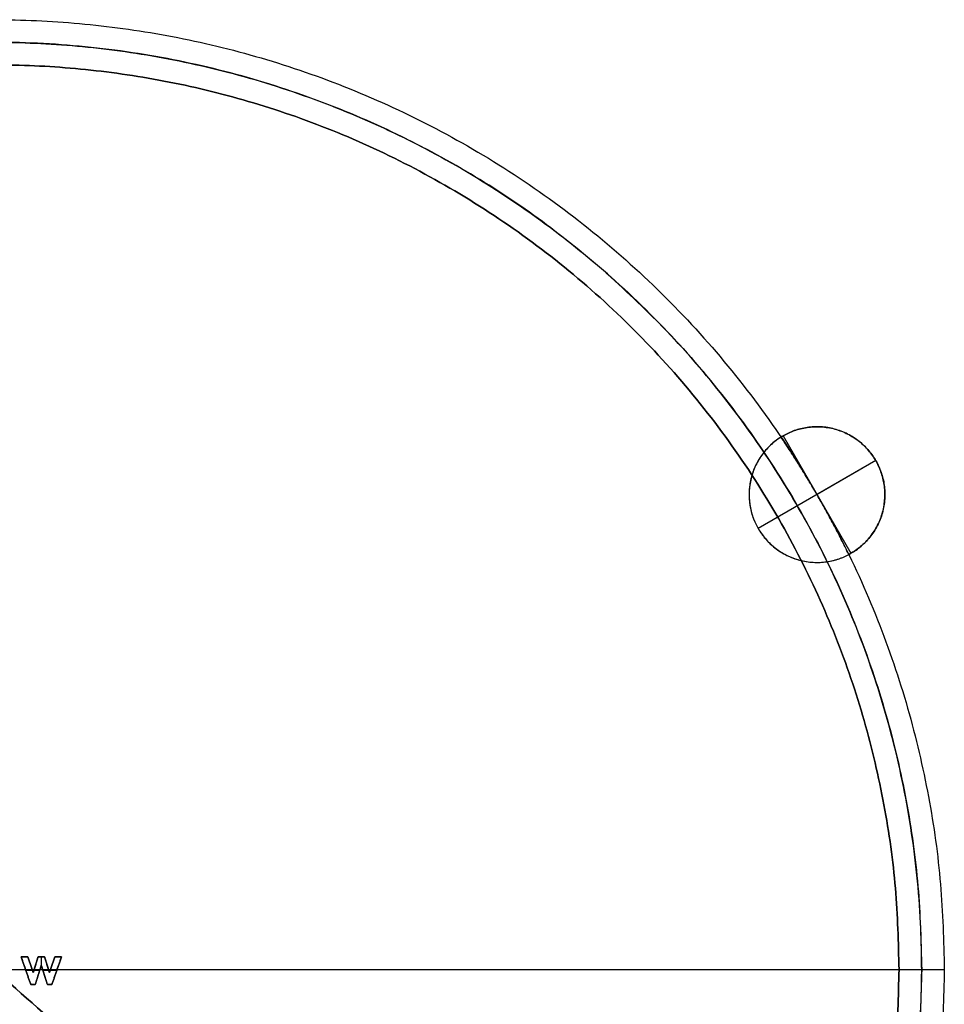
# Model space of a CAD drawing. Header units: millimetres. Extents: x -210 to 210, y -225 to 210.
# Tile 4 of 4: x 6 to 210, y -8 to 210. Entities that reach past the tile are written whole.
import ezdxf

# ---------------------------------------------------------------- set-up
doc = ezdxf.new("R2010")
doc.units = ezdxf.units.MM
doc.header["$MEASUREMENT"] = 0
doc.layers.add('Arc coffee table small', color=7, linetype='Continuous', true_color=0x6e9a42)

msp = doc.modelspace()

# ---------------------------------------------------------------- linework, layer by layer
at = {"layer": 'Arc coffee table small'}
for p, q in [((174.37, 117.99, 381.25), (189.37, 92.01, 381.25)), ((174.37, 117.99, -1.25), (189.37, 92.01, -1.25)), ((194.86, 112.5, -1.25), (168.87, 97.5, -1.25)), ((194.86, 112.5, 381.25), (181.87, 105, 381.25)), ((5.99, 2.79, 313.91), (5.99, 2.79, 313.6)), ((5.99, 2.79, 313.91), (5.99, 2.79, 313.6)), ((5.99, 2.79, 313.92), (7.46, 2.79, 313.92)), ((8.11, -3.3, 313.92), (5.99, 2.79, 313.92)), ((6.72, 2.79, 313.6), (6.72, 2.79, 313.91)), ((7.46, 2.79, 313.92), (7.46, 2.79, 313.6)), ((7.46, 2.79, 313.92), (7.46, 2.79, 313.6)), ((7.46, 2.79, 313.92), (8.67, -0.71, 313.92)), ((8.67, -0.71, 313.92), (9.74, 2.79, 313.92)), ((9.74, 2.79, 313.92), (9.74, 2.79, 313.6)), ((9.74, 2.79, 313.92), (9.74, 2.79, 313.6)), ((9.74, 2.79, 313.92), (11.16, 2.79, 313.93)), ((10.45, 2.79, 313.92), (10.45, 0.92, 313.92)), ((10.45, 2.79, 313.6), (10.45, 2.79, 313.92)), ((10.45, 2.79, 313.6), (10.45, 0.92, 313.6)), ((10.45, 2.79, 313.92), (10.45, 0.92, 313.92)), ((11.16, 2.79, 313.92), (11.16, 2.79, 313.6)), ((11.16, 2.79, 313.92), (11.16, 2.79, 313.6)), ((11.16, 2.79, 313.93), (12.24, -0.71, 313.93)), ((12.24, -0.71, 313.93), (13.45, 2.79, 313.93)), ((14.91, 2.79, 313.93), (12.79, -3.3, 313.93)), ((13.45, 2.79, 313.92), (13.45, 2.79, 313.6)), ((13.45, 2.79, 313.92), (13.45, 2.79, 313.6)), ((13.45, 2.79, 313.93), (14.91, 2.79, 313.93)), ((14.18, 2.79, 313.61), (14.18, 2.79, 313.92)), ((14.91, 2.79, 313.92), (14.91, 2.79, 313.61)), ((14.91, 2.79, 313.92), (14.91, 2.79, 313.61)), ((-210, 0, 313.75), (210, 0, 313.75)), ((-200, 0, 323.75), (200, 0, 323.75)), ((8.06, 1.04, 313.6), (8.06, 1.04, 313.92)), ((10.45, 0.94, 313.92), (9.12, -3.3, 313.92)), ((9.2, 1.04, 313.6), (9.2, 1.04, 313.92)), ((10.45, 0.94, 313.92), (10.45, 0.94, 313.6)), ((10.45, 0.94, 313.92), (10.45, 0.94, 313.6)), ((11.78, -3.3, 313.93), (10.45, 0.94, 313.92)), ((11.7, 1.04, 313.6), (11.7, 1.04, 313.92)), ((12.84, 1.04, 313.6), (12.84, 1.04, 313.92)), ((200, 0, 448.75), (210, 0, 448.75)), ((200, 0, 433.75), (205, 0, 433.75)), ((200, 0, 443.75), (205, 0, 443.75)), ((8.51, -0.25, 313.92), (7.05, -0.25, 313.92)), ((7.05, -0.25, 313.6), (7.05, -0.25, 313.92)), ((8.51, -0.25, 313.6), (7.05, -0.25, 313.6)), ((8.51, -0.25, 313.92), (7.05, -0.25, 313.92)), ((8.67, -0.71, 313.6), (8.67, -0.71, 313.92)), ((8.67, -0.71, 313.6), (8.67, -0.71, 313.92)), ((10.08, -0.25, 313.92), (8.81, -0.25, 313.92)), ((10.08, -0.25, 313.6), (8.81, -0.25, 313.6)), ((10.08, -0.25, 313.92), (8.81, -0.25, 313.92)), ((9.79, -1.18, 313.6), (9.79, -1.18, 313.92)), ((12.1, -0.25, 313.92), (10.82, -0.25, 313.92)), ((12.1, -0.25, 313.6), (10.82, -0.25, 313.6)), ((12.1, -0.25, 313.93), (10.82, -0.25, 313.92)), ((11.11, -1.18, 313.6), (11.11, -1.18, 313.92)), ((12.24, -0.71, 313.92), (12.24, -0.71, 313.6)), ((12.24, -0.71, 313.92), (12.24, -0.71, 313.6)), ((13.85, -0.25, 313.92), (12.4, -0.25, 313.92)), ((13.85, -0.25, 313.6), (12.4, -0.25, 313.6)), ((13.85, -0.25, 313.93), (12.4, -0.25, 313.93)), ((13.85, -0.25, 313.6), (13.85, -0.25, 313.92)), ((8.11, -3.3, 313.92), (8.11, -3.3, 313.6)), ((8.11, -3.3, 313.92), (8.11, -3.3, 313.6)), ((9.12, -3.3, 313.92), (8.11, -3.3, 313.92)), ((8.62, -3.3, 313.6), (8.62, -3.3, 313.92)), ((9.12, -3.3, 313.92), (9.12, -3.3, 313.6)), ((9.12, -3.3, 313.92), (9.12, -3.3, 313.6)), ((11.78, -3.3, 313.92), (11.78, -3.3, 313.6)), ((11.78, -3.3, 313.92), (11.78, -3.3, 313.6)), ((12.79, -3.3, 313.93), (11.78, -3.3, 313.93)), ((12.28, -3.3, 313.6), (12.28, -3.3, 313.92)), ((12.79, -3.3, 313.92), (12.79, -3.3, 313.6)), ((12.79, -3.3, 313.92), (12.79, -3.3, 313.6))]:
    msp.add_line(p, q, dxfattribs=at)
for points, weights, knots in [([(210, 0, 313.75), (210, 210, 313.75), (0, 210, 313.75), (-210, 210, 313.75), (-210, 0, 313.75), (-210, -210, 313.75), (0, -210, 313.75), (210, -210, 313.75), (210, 0, 313.75)], [1, 0.707106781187, 1, 0.707106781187, 1, 0.707106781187, 1, 0.707106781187, 1], [0, 0, 0, 329.867229, 329.867229, 659.734457, 659.734457, 989.601686, 989.601686, 1319.468915, 1319.468915, 1319.468915]), ([(210, 0, 448.75), (210, 210, 448.75), (0, 210, 448.75), (-210, 210, 448.75), (-210, 0, 448.75), (-210, -210, 448.75), (0, -210, 448.75), (210, -210, 448.75), (210, 0, 448.75)], [1, 0.707106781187, 1, 0.707106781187, 1, 0.707106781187, 1, 0.707106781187, 1], [0, 0, 0, 329.867229, 329.867229, 659.734457, 659.734457, 989.601686, 989.601686, 1319.468915, 1319.468915, 1319.468915]), ([(210, 0, 381.25), (210, 210, 381.25), (0, 210, 381.25), (-210, 210, 381.25), (-210, 0, 381.25), (-210, -210, 381.25), (0, -210, 381.25), (210, -210, 381.25), (210, 0, 381.25)], [1, 0.707106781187, 1, 0.707106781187, 1, 0.707106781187, 1, 0.707106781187, 1], [0, 0, 0, 329.867229, 329.867229, 659.734457, 659.734457, 989.601686, 989.601686, 1319.468915, 1319.468915, 1319.468915]), ([(205, 0, 433.75), (205, 205, 433.75), (0, 205, 433.75), (-205, 205, 433.75), (-205, 0, 433.75), (-205, -205, 433.75), (0, -205, 433.75), (205, -205, 433.75), (205, 0, 433.75)], [1, 0.707106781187, 1, 0.707106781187, 1, 0.707106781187, 1, 0.707106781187, 1], [0, 0, 0, 314.159265, 314.159265, 628.318531, 628.318531, 942.477796, 942.477796, 1256.637061, 1256.637061, 1256.637061]), ([(205, 0, 443.75), (205, 205, 443.75), (0, 205, 443.75), (-205, 205, 443.75), (-205, 0, 443.75), (-205, -205, 443.75), (0, -205, 443.75), (205, -205, 443.75), (205, 0, 443.75)], [1, 0.707106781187, 1, 0.707106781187, 1, 0.707106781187, 1, 0.707106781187, 1], [0, 0, 0, 314.159265, 314.159265, 628.318531, 628.318531, 942.477796, 942.477796, 1256.637061, 1256.637061, 1256.637061]), ([(205, 0, 438.75), (205, 205, 438.75), (0, 205, 438.75), (-205, 205, 438.75), (-205, 0, 438.75), (-205, -205, 438.75), (0, -205, 438.75), (205, -205, 438.75), (205, 0, 438.75)], [1, 0.707106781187, 1, 0.707106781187, 1, 0.707106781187, 1, 0.707106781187, 1], [0, 0, 0, 314.159265, 314.159265, 628.318531, 628.318531, 942.477796, 942.477796, 1256.637061, 1256.637061, 1256.637061]), ([(200, 0, 323.75), (200, 200, 323.75), (0, 200, 323.75), (-200, 200, 323.75), (-200, 0, 323.75), (-200, -200, 323.75), (0, -200, 323.75), (200, -200, 323.75), (200, 0, 323.75)], [1, 0.707106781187, 1, 0.707106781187, 1, 0.707106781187, 1, 0.707106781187, 1], [0, 0, 0, 329.867229, 329.867229, 659.734457, 659.734457, 989.601686, 989.601686, 1319.468915, 1319.468915, 1319.468915]), ([(200, 0, 327.75), (200, 200, 327.75), (0, 200, 327.75), (-200, 200, 327.75), (-200, 0, 327.75), (-200, -200, 327.75), (0, -200, 327.75), (200, -200, 327.75), (200, 0, 327.75)], [1, 0.707106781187, 1, 0.707106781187, 1, 0.707106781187, 1, 0.707106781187, 1], [0, 0, 0, 329.867229, 329.867229, 659.734457, 659.734457, 989.601686, 989.601686, 1319.468915, 1319.468915, 1319.468915]), ([(200, 0, 323.75), (200, 200, 323.75), (0, 200, 323.75), (-200, 200, 323.75), (-200, 0, 323.75), (-200, -200, 323.75), (0, -200, 323.75), (200, -200, 323.75), (200, 0, 323.75)], [1, 0.707106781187, 1, 0.707106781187, 1, 0.707106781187, 1, 0.707106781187, 1], [0, 0, 0, 329.867229, 329.867229, 659.734457, 659.734457, 989.601686, 989.601686, 1319.468915, 1319.468915, 1319.468915]), ([(200, 0, 448.75), (200, -200, 448.75), (0, -200, 448.75), (-200, -200, 448.75), (-200, 0, 448.75), (-200, 200, 448.75), (0, 200, 448.75), (200, 200, 448.75), (200, 0, 448.75)], [1, 0.707106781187, 1, 0.707106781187, 1, 0.707106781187, 1, 0.707106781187, 1], [-1319.468915, -1319.468915, -1319.468915, -989.601686, -989.601686, -659.734457, -659.734457, -329.867229, -329.867229, 0, 0, 0]), ([(200, 0, 433.75), (200, 200, 433.75), (0, 200, 433.75), (-200, 200, 433.75), (-200, 0, 433.75), (-200, -200, 433.75), (0, -200, 433.75), (200, -200, 433.75), (200, 0, 433.75)], [1, 0.707106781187, 1, 0.707106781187, 1, 0.707106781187, 1, 0.707106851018, 0.999999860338], [0, 0, 0, 329.867248, 329.867248, 659.734497, 659.734497, 989.601745, 989.601745, 1319.468915, 1319.468915, 1319.468915]), ([(200, 0, 443.75), (200, 200, 443.75), (0, 200, 443.75), (-200, 200, 443.75), (-200, 0, 443.75), (-200, -200, 443.75), (0, -200, 443.75), (200, -200, 443.75), (200, 0, 443.75)], [1, 0.707106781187, 1, 0.707106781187, 1, 0.707106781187, 1, 0.707106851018, 0.999999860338], [0, 0, 0, 329.867248, 329.867248, 659.734497, 659.734497, 989.601745, 989.601745, 1319.468915, 1319.468915, 1319.468915]), ([(200, 0, 404.78), (200, 200, 404.78), (0, 200, 404.78), (-200, 200, 404.78), (-200, 0, 404.78), (-200, -200, 404.78), (0, -200, 404.78), (200, -200, 404.78), (200, 0, 404.78)], [1, 0.707106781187, 1, 0.707106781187, 1, 0.707106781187, 1, 0.707106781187, 1], [0, 0, 0, 329.867229, 329.867229, 659.734457, 659.734457, 989.601686, 989.601686, 1319.468915, 1319.468915, 1319.468915]), ([(174.37, 117.99, -1.25), (187.36, 125.49, -1.25), (194.86, 112.5, -1.25), (202.36, 99.51, -1.25), (189.37, 92.01, -1.25), (176.37, 84.51, -1.25), (168.87, 97.5, -1.25), (161.37, 110.49, -1.25), (174.37, 117.99, -1.25)], [1, 0.707106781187, 1, 0.707106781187, 1, 0.707106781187, 1, 0.707106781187, 1], [-94.24778, -94.24778, -94.24778, -70.685835, -70.685835, -47.12389, -47.12389, -23.561945, -23.561945, 0, 0, 0]), ([(174.37, 117.99, 190), (187.36, 125.49, 190), (194.86, 112.5, 190), (202.36, 99.51, 190), (189.37, 92.01, 190), (176.37, 84.51, 190), (168.87, 97.5, 190), (161.37, 110.49, 190), (174.37, 117.99, 190)], [1, 0.707106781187, 1, 0.707106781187, 1, 0.707106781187, 1, 0.707106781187, 1], [-94.24778, -94.24778, -94.24778, -70.685835, -70.685835, -47.12389, -47.12389, -23.561945, -23.561945, 0, 0, 0]), ([(174.37, 117.99, 381.25), (187.36, 125.49, 381.25), (194.86, 112.5, 381.25), (202.36, 99.51, 381.25), (189.37, 92.01, 381.25), (189.13, 91.88, 381.25), (188.9, 91.75, 381.25)], [1, 0.707106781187, 1, 0.707106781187, 1, 0.992655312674, 0.98567898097], [-94.24778, -94.24778, -94.24778, -70.685835, -70.685835, -47.12389, -47.12389, -46.533043, -46.533043, -46.533043]), ([(173.91, 117.71, 313.75), (161.64, 110.03, 313.75), (168.87, 97.5, 313.75), (176.11, 84.97, 313.75), (188.9, 91.75, 313.75)], [0.985678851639, 0.714451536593, 1, 0.714451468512, 0.98567898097], [0.590847, 0.590847, 0.590847, 23.561942, 23.561942, 46.533043, 46.533043, 46.533043])]:
    msp.add_rational_spline(points, weights, degree=2, knots=knots, dxfattribs=at)
for points, weights in [([(135.54, 153.8, 433.75), (-18.27, 289.34, 433.75), (-153.8, 135.54, 433.75)], [1, 0.707106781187, 1]), ([(135.54, 153.8, 443.75), (-18.27, 289.34, 443.75), (-153.8, 135.54, 443.75)], [1, 0.707106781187, 1]), ([(153.8, -135.54, 433.75), (289.34, 18.27, 433.75), (135.54, 153.8, 433.75)], [1, 0.707106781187, 1]), ([(153.8, -135.54, 443.75), (289.34, 18.27, 443.75), (135.54, 153.8, 443.75)], [1, 0.707106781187, 1]), ([(173.91, 117.71, 381.25), (174.13, 117.86, 381.25), (174.37, 117.99, 381.25)], [0.98567898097, 0.992655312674, 1]), ([(188.9, 91.75, 381.25), (182.33, 105.27, 381.25), (173.91, 117.71, 381.25)], [0.877695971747, 0.867257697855, 0.861332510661]), ([(188.9, 91.75, 313.75), (182.33, 105.27, 313.75), (173.91, 117.71, 313.75)], [0.877695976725, 0.867257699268, 0.861332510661])]:
    msp.add_rational_spline(points, weights, degree=2, dxfattribs=at)
for points in [[(135.54, 153.8, 433.75), (135.54, 153.8, 438.75), (135.54, 153.8, 443.75)], [(153.8, -135.54, 433.75), (0, 0, 433.75), (-153.8, 135.54, 433.75)], [(-153.8, 135.54, 443.75), (0, 0, 443.75), (153.8, -135.54, 443.75)], [(173.91, 117.71, 313.75), (173.91, 117.71, 347.5), (173.91, 117.71, 381.25)], [(174.37, 117.99, 381.25), (174.37, 117.99, 190), (174.37, 117.99, -1.25)], [(194.86, 112.5, 381.25), (194.86, 112.5, 190), (194.86, 112.5, -1.25)], [(168.87, 97.5, 313.75), (168.87, 97.5, 156.25), (168.87, 97.5, -1.25)], [(188.9, 91.75, 381.25), (188.9, 91.75, 347.5), (188.9, 91.75, 313.75)], [(189.37, 92.01, 381.25), (189.37, 92.01, 190), (189.37, 92.01, -1.25)], [(7.46, 2.79, 313.92), (6.72, 2.79, 313.91), (5.99, 2.79, 313.91)], [(5.99, 2.79, 313.91), (7.05, -0.25, 313.92), (8.11, -3.3, 313.92)], [(5.99, 2.79, 313.6), (7.05, -0.25, 313.6), (8.11, -3.3, 313.6)], [(5.99, 2.79, 313.91), (7.05, -0.25, 313.92), (8.11, -3.3, 313.92)], [(8.11, -3.3, 313.76), (7.05, -0.25, 313.76), (5.99, 2.79, 313.75)], [(7.46, 2.79, 313.6), (6.72, 2.79, 313.6), (5.99, 2.79, 313.6)], [(7.46, 2.79, 313.92), (6.72, 2.79, 313.91), (5.99, 2.79, 313.91)], [(5.99, 2.79, 313.75), (6.72, 2.79, 313.76), (7.46, 2.79, 313.76)], [(5.99, 2.79, 313.6), (7.05, -0.25, 313.6), (8.11, -3.3, 313.6)], [(7.46, 2.79, 313.6), (6.72, 2.79, 313.6), (5.99, 2.79, 313.6)], [(5.99, 2.79, 313.92), (7.05, -0.25, 313.92), (8.11, -3.3, 313.92)], [(7.46, 2.79, 313.92), (6.72, 2.79, 313.92), (5.99, 2.79, 313.92)], [(8.67, -0.71, 313.92), (8.06, 1.04, 313.92), (7.46, 2.79, 313.92)], [(8.67, -0.71, 313.6), (8.06, 1.04, 313.6), (7.46, 2.79, 313.6)], [(8.67, -0.71, 313.92), (8.06, 1.04, 313.92), (7.46, 2.79, 313.92)], [(7.46, 2.79, 313.76), (8.06, 1.04, 313.76), (8.67, -0.71, 313.76)], [(8.67, -0.71, 313.6), (8.06, 1.04, 313.6), (7.46, 2.79, 313.6)], [(8.67, -0.71, 313.92), (8.06, 1.04, 313.92), (7.46, 2.79, 313.92)], [(9.74, 2.79, 313.92), (9.2, 1.04, 313.92), (8.67, -0.71, 313.92)], [(9.74, 2.79, 313.6), (9.2, 1.04, 313.6), (8.67, -0.71, 313.6)], [(9.74, 2.79, 313.92), (9.2, 1.04, 313.92), (8.67, -0.71, 313.92)], [(8.67, -0.71, 313.76), (9.2, 1.04, 313.76), (9.74, 2.79, 313.76)], [(9.74, 2.79, 313.6), (9.2, 1.04, 313.6), (8.67, -0.71, 313.6)], [(9.74, 2.79, 313.92), (9.2, 1.04, 313.92), (8.67, -0.71, 313.92)], [(11.16, 2.79, 313.92), (10.45, 2.79, 313.92), (9.74, 2.79, 313.92)], [(11.16, 2.79, 313.6), (10.45, 2.79, 313.6), (9.74, 2.79, 313.6)], [(11.16, 2.79, 313.92), (10.45, 2.79, 313.92), (9.74, 2.79, 313.92)], [(9.74, 2.79, 313.76), (10.45, 2.79, 313.76), (11.16, 2.79, 313.76)], [(11.16, 2.79, 313.6), (10.45, 2.79, 313.6), (9.74, 2.79, 313.6)], [(11.16, 2.79, 313.93), (10.45, 2.79, 313.92), (9.74, 2.79, 313.92)], [(12.24, -0.71, 313.92), (11.7, 1.04, 313.92), (11.16, 2.79, 313.92)], [(12.24, -0.71, 313.6), (11.7, 1.04, 313.6), (11.16, 2.79, 313.6)], [(12.24, -0.71, 313.92), (11.7, 1.04, 313.92), (11.16, 2.79, 313.92)], [(11.16, 2.79, 313.76), (11.7, 1.04, 313.76), (12.24, -0.71, 313.76)], [(12.24, -0.71, 313.6), (11.7, 1.04, 313.6), (11.16, 2.79, 313.6)], [(12.24, -0.71, 313.93), (11.7, 1.04, 313.93), (11.16, 2.79, 313.93)], [(13.45, 2.79, 313.92), (12.84, 1.04, 313.92), (12.24, -0.71, 313.92)], [(13.45, 2.79, 313.6), (12.84, 1.04, 313.6), (12.24, -0.71, 313.6)], [(13.45, 2.79, 313.92), (12.84, 1.04, 313.92), (12.24, -0.71, 313.92)], [(12.24, -0.71, 313.76), (12.84, 1.04, 313.76), (13.45, 2.79, 313.76)], [(13.45, 2.79, 313.6), (12.84, 1.04, 313.6), (12.24, -0.71, 313.6)], [(13.45, 2.79, 313.93), (12.84, 1.04, 313.93), (12.24, -0.71, 313.93)], [(12.79, -3.3, 313.92), (13.85, -0.25, 313.92), (14.91, 2.79, 313.92)], [(12.79, -3.3, 313.6), (13.85, -0.25, 313.6), (14.91, 2.79, 313.61)], [(12.79, -3.3, 313.92), (13.85, -0.25, 313.92), (14.91, 2.79, 313.92)], [(14.91, 2.79, 313.76), (13.85, -0.25, 313.76), (12.79, -3.3, 313.76)], [(12.79, -3.3, 313.6), (13.85, -0.25, 313.6), (14.91, 2.79, 313.61)], [(12.79, -3.3, 313.93), (13.85, -0.25, 313.93), (14.91, 2.79, 313.93)], [(14.91, 2.79, 313.92), (14.18, 2.79, 313.92), (13.45, 2.79, 313.92)], [(14.91, 2.79, 313.61), (14.18, 2.79, 313.61), (13.45, 2.79, 313.6)], [(14.91, 2.79, 313.92), (14.18, 2.79, 313.92), (13.45, 2.79, 313.92)], [(13.45, 2.79, 313.76), (14.18, 2.79, 313.76), (14.91, 2.79, 313.76)], [(14.91, 2.79, 313.61), (14.18, 2.79, 313.61), (13.45, 2.79, 313.6)], [(14.91, 2.79, 313.93), (14.18, 2.79, 313.93), (13.45, 2.79, 313.93)], [(9.12, -3.3, 313.92), (9.79, -1.18, 313.92), (10.45, 0.94, 313.92)], [(9.12, -3.3, 313.6), (9.79, -1.18, 313.6), (10.45, 0.94, 313.6)], [(9.12, -3.3, 313.92), (9.79, -1.18, 313.92), (10.45, 0.94, 313.92)], [(10.45, 0.94, 313.76), (9.79, -1.18, 313.76), (9.12, -3.3, 313.76)], [(9.12, -3.3, 313.6), (9.79, -1.18, 313.6), (10.45, 0.94, 313.6)], [(9.12, -3.3, 313.92), (9.79, -1.18, 313.92), (10.45, 0.94, 313.92)], [(10.45, 0.94, 313.92), (11.11, -1.18, 313.92), (11.78, -3.3, 313.92)], [(10.45, 0.94, 313.6), (11.11, -1.18, 313.6), (11.78, -3.3, 313.6)], [(10.45, 0.94, 313.92), (11.11, -1.18, 313.92), (11.78, -3.3, 313.92)], [(11.78, -3.3, 313.76), (11.11, -1.18, 313.76), (10.45, 0.94, 313.76)], [(10.45, 0.94, 313.6), (11.11, -1.18, 313.6), (11.78, -3.3, 313.6)], [(10.45, 0.94, 313.92), (11.11, -1.18, 313.92), (11.78, -3.3, 313.93)], [(200, 0, 323.75), (200, 0, 325.75), (200, 0, 327.75)], [(200, 0, 323.75), (200, 0, 378.75), (200, 0, 433.75)], [(200, 0, 443.75), (200, 0, 446.25), (200, 0, 448.75)], [(205, 0, 433.75), (205, 0, 438.75), (205, 0, 443.75)], [(210, 0, 313.75), (210, 0, 381.25), (210, 0, 448.75)], [(8.11, -3.3, 313.92), (8.62, -3.3, 313.92), (9.12, -3.3, 313.92)], [(8.11, -3.3, 313.6), (8.62, -3.3, 313.6), (9.12, -3.3, 313.6)], [(8.11, -3.3, 313.92), (8.62, -3.3, 313.92), (9.12, -3.3, 313.92)], [(9.12, -3.3, 313.76), (8.62, -3.3, 313.76), (8.11, -3.3, 313.76)], [(8.11, -3.3, 313.6), (8.62, -3.3, 313.6), (9.12, -3.3, 313.6)], [(8.11, -3.3, 313.92), (8.62, -3.3, 313.92), (9.12, -3.3, 313.92)], [(11.78, -3.3, 313.92), (12.28, -3.3, 313.92), (12.79, -3.3, 313.92)], [(11.78, -3.3, 313.6), (12.28, -3.3, 313.6), (12.79, -3.3, 313.6)], [(11.78, -3.3, 313.92), (12.28, -3.3, 313.92), (12.79, -3.3, 313.92)], [(12.79, -3.3, 313.76), (12.28, -3.3, 313.76), (11.78, -3.3, 313.76)], [(11.78, -3.3, 313.6), (12.28, -3.3, 313.6), (12.79, -3.3, 313.6)], [(11.78, -3.3, 313.93), (12.28, -3.3, 313.93), (12.79, -3.3, 313.93)]]:
    msp.add_open_spline(points, degree=2, dxfattribs=at)

doc.saveas('drawing.dxf')
